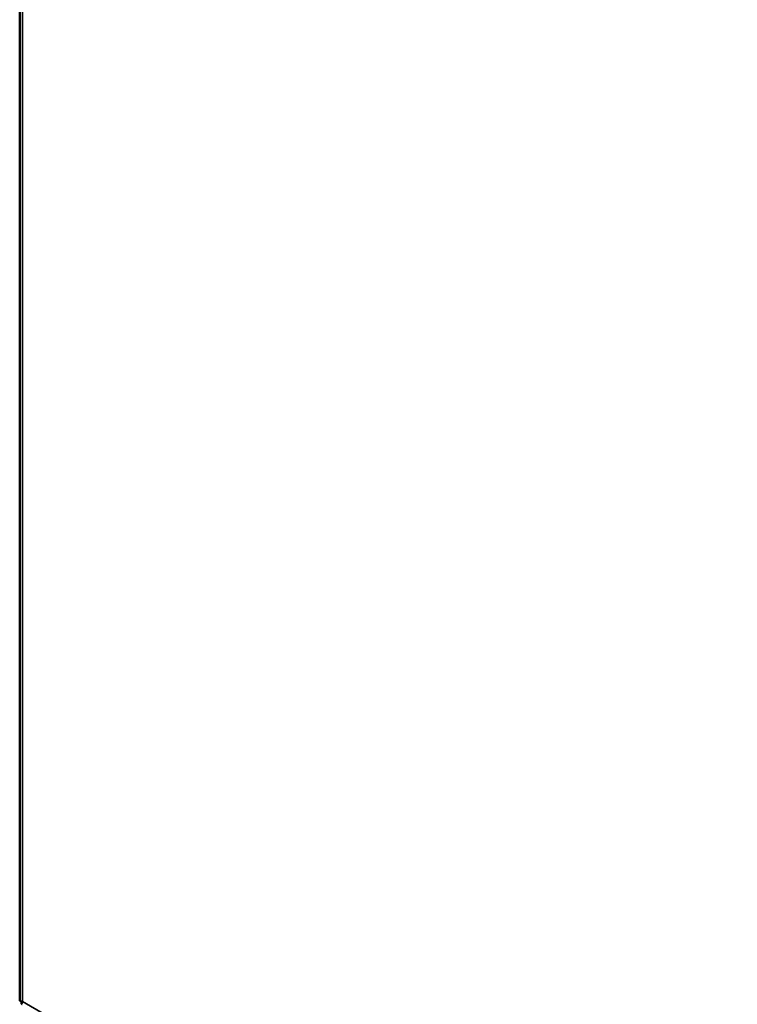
# Model space of a CAD drawing. Header units: inches. Extents: x 0 to 136, y 2 to 86.
# Tile 116 of 144: x 95 to 104, y 35 to 47. Entities that reach past the tile are written whole.
import ezdxf

# ---------------------------------------------------------------- set-up
doc = ezdxf.new("R2010")
doc.units = ezdxf.units.IN
doc.header["$LTSCALE"] = 4
doc.header["$MEASUREMENT"] = 0
doc.layers.add('Visible (ANSI)', color=7, linetype='Continuous', lineweight=50)
doc.layers.add('Visible Narrow (ANSI)', color=7, linetype='Continuous', lineweight=35)

msp = doc.modelspace()

# ---------------------------------------------------------------- linework, layer by layer
at = {"layer": 'Visible (ANSI)'}
for p, q in [((95.1972, 73.9539), (95.1972, 34.5581)), ((95.2303, 34.544), (95.2302, 34.5439)), ((95.2303, 34.5437), (95.2304, 34.5438))]:
    msp.add_line(p, q, dxfattribs=at)
for centre, major_axis, start_param, end_param in [((95.3106, 34.5581), (-0.1134, 0), 0, 0.1105868), ((95.2828, 34.6063), (-0.0567, -0.0982), 6.1725985, 6.2831853), ((95.3106, 34.5902), (-0.1134, 0), 0.7837218, 0.7853982), ((95.3106, 34.5902), (-0.0567, -0.0982), 5.4977871, 5.4994635)]:
    msp.add_ellipse(centre, major_axis=major_axis, ratio=0.5773503, start_param=start_param, end_param=end_param, dxfattribs=at)
for points in [[(95.1979, 34.5509), (95.2007, 34.547), (95.2122, 34.5437), (95.2302, 34.5439)], [(95.2202, 34.5123), (95.2182, 34.5167), (95.2211, 34.5283), (95.2303, 34.5437)]]:
    msp.add_open_spline(points, degree=3, dxfattribs=at)
at = {"layer": 'Visible Narrow (ANSI)'}
for p, q in [((95.2304, 73.8755), (95.2304, 34.5439)), ((95.2304, 34.5439), (112.3115, 24.6822))]:
    msp.add_line(p, q, dxfattribs=at)

doc.saveas('drawing.dxf')
